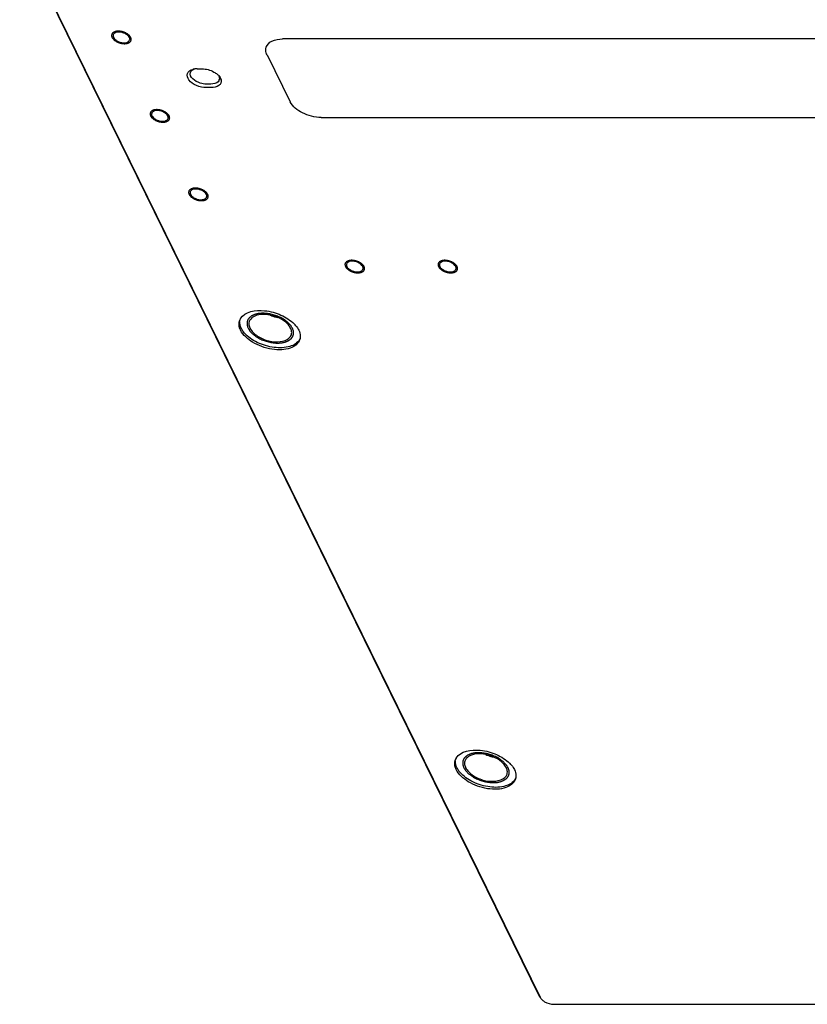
# Model space of a CAD drawing. Header units: millimetres. Extents: x -1 to 4195, y -1 to 2965.
# Tile 8 of 17: x 3299 to 3559, y 2074 to 2399. Entities that reach past the tile are written whole.
import ezdxf

# ---------------------------------------------------------------- set-up
doc = ezdxf.new("R2010")
doc.units = ezdxf.units.MM
doc.header["$LTSCALE"] = 231.275
doc.layers.get('0').update_dxf_attribs({"linetype": 'CONTINUOUS'})
doc.layers.add('02___PRT_ALL_AXES', color=7, linetype='CONTINUOUS')
doc.layers.add('7_ALL_FEATURES', color=7, linetype='CONTINUOUS')

msp = doc.modelspace()

# ---------------------------------------------------------------- linework, layer by layer
at = {"color": 2, "linetype": 'Continuous'}
for points in [[(3335.357, 2393.1717), (3335.3143, 2393.2388), (3335.2243, 2393.3722), (3335.1176, 2393.5767), (3334.9114, 2393.7658), (3334.7534, 2393.9662), (3334.5022, 2394.1369), (3334.2953, 2394.3249), (3334.0045, 2394.4734), (3333.7468, 2394.6469), (3333.4409, 2394.7599), (3333.1552, 2394.9045), (3332.8371, 2394.9833), (3332.5295, 2395.0967), (3332.2123, 2395.1375), (3331.8958, 2395.2157), (3331.5857, 2395.2167), (3331.262, 2395.257), (3330.986, 2395.2174), (3330.6828, 2395.2171), (3330.4407, 2395.1396), (3330.1634, 2395.0996), (3329.966, 2394.9865), (3329.7254, 2394.9091), (3329.5775, 2394.7621), (3329.3776, 2394.6456), (3329.2931, 2394.4766), (3329.1501, 2394.3316), (3329.1258, 2394.1431), (3329.0412, 2393.9731), (3329.0789, 2393.7724), (3329.0565, 2393.5849), (3329.152, 2393.3754), (3329.1932, 2393.2399), (3329.2166, 2393.1717)], [(3329.2166, 2393.1717), (3329.2592, 2393.1046), (3329.3493, 2392.9712), (3329.456, 2392.7667), (3329.6622, 2392.5775), (3329.8202, 2392.3771), (3330.0714, 2392.2065), (3330.2783, 2392.0185), (3330.569, 2391.87), (3330.8268, 2391.6965), (3331.1327, 2391.5835), (3331.4184, 2391.4389), (3331.7365, 2391.3601), (3332.044, 2391.2467), (3332.3613, 2391.2059), (3332.6777, 2391.1277), (3332.9879, 2391.1266), (3333.3115, 2391.0863), (3333.5875, 2391.1259), (3333.8908, 2391.1262), (3334.1328, 2391.2038), (3334.4101, 2391.2438), (3334.6076, 2391.3569), (3334.8482, 2391.4342), (3334.9961, 2391.5813), (3335.196, 2391.6978), (3335.2805, 2391.8668), (3335.4235, 2392.0118), (3335.4478, 2392.2003), (3335.5323, 2392.3703), (3335.4947, 2392.571), (3335.517, 2392.7585), (3335.4216, 2392.968), (3335.3804, 2393.1034), (3335.357, 2393.1717)], [(3348.0671, 2367.2713), (3348.0244, 2367.3384), (3347.9343, 2367.4718), (3347.8277, 2367.6763), (3347.6215, 2367.8654), (3347.4635, 2368.0658), (3347.2123, 2368.2365), (3347.0054, 2368.4245), (3346.7146, 2368.573), (3346.4568, 2368.7465), (3346.151, 2368.8595), (3345.8652, 2369.0041), (3345.5472, 2369.0829), (3345.2396, 2369.1963), (3344.9223, 2369.2371), (3344.6059, 2369.3153), (3344.2958, 2369.3163), (3343.9721, 2369.3566), (3343.6961, 2369.317), (3343.3929, 2369.3167), (3343.1508, 2369.2391), (3342.8735, 2369.1991), (3342.6761, 2369.0861), (3342.4355, 2369.0087), (3342.2876, 2368.8617), (3342.0877, 2368.7452), (3342.0032, 2368.5762), (3341.8601, 2368.4312), (3341.8358, 2368.2426), (3341.7513, 2368.0727), (3341.789, 2367.872), (3341.7666, 2367.6845), (3341.8621, 2367.475), (3341.9033, 2367.3395), (3341.9267, 2367.2713)], [(3341.9267, 2367.2713), (3341.9693, 2367.2042), (3342.0594, 2367.0708), (3342.166, 2366.8662), (3342.3722, 2366.6771), (3342.5303, 2366.4767), (3342.7814, 2366.306), (3342.9883, 2366.118), (3343.2791, 2365.9695), (3343.5369, 2365.796), (3343.8427, 2365.683), (3344.1285, 2365.5385), (3344.4466, 2365.4597), (3344.7541, 2365.3462), (3345.0714, 2365.3055), (3345.3878, 2365.2273), (3345.698, 2365.2262), (3346.0216, 2365.1859), (3346.2976, 2365.2255), (3346.6008, 2365.2258), (3346.8429, 2365.3034), (3347.1202, 2365.3434), (3347.3177, 2365.4565), (3347.5583, 2365.5338), (3347.7061, 2365.6809), (3347.9061, 2365.7974), (3347.9906, 2365.9664), (3348.1336, 2366.1113), (3348.1579, 2366.2999), (3348.2424, 2366.4699), (3348.2048, 2366.6706), (3348.2271, 2366.8581), (3348.1317, 2367.0675), (3348.0905, 2367.203), (3348.0671, 2367.2713)], [(3360.7771, 2341.3709), (3360.7345, 2341.4379), (3360.6444, 2341.5714), (3360.5378, 2341.7759), (3360.3316, 2341.965), (3360.1735, 2342.1654), (3359.9224, 2342.3361), (3359.7155, 2342.5241), (3359.4247, 2342.6726), (3359.1669, 2342.8461), (3358.8611, 2342.9591), (3358.5753, 2343.1036), (3358.2573, 2343.1825), (3357.9497, 2343.2959), (3357.6324, 2343.3367), (3357.316, 2343.4149), (3357.0058, 2343.4159), (3356.6822, 2343.4562), (3356.4062, 2343.4166), (3356.103, 2343.4163), (3355.8609, 2343.3387), (3355.5836, 2343.2987), (3355.3861, 2343.1857), (3355.1455, 2343.1083), (3354.9977, 2342.9613), (3354.7978, 2342.8448), (3354.7133, 2342.6758), (3354.5702, 2342.5308), (3354.5459, 2342.3422), (3354.4614, 2342.1722), (3354.499, 2341.9716), (3354.4767, 2341.7841), (3354.5721, 2341.5746), (3354.6133, 2341.4391), (3354.6367, 2341.3709)], [(3354.6367, 2341.3709), (3354.6794, 2341.3038), (3354.7695, 2341.1704), (3354.8761, 2340.9658), (3355.0823, 2340.7767), (3355.2404, 2340.5763), (3355.4915, 2340.4056), (3355.6984, 2340.2176), (3355.9892, 2340.0691), (3356.247, 2339.8956), (3356.5528, 2339.7826), (3356.8386, 2339.6381), (3357.1566, 2339.5592), (3357.4642, 2339.4458), (3357.7815, 2339.4051), (3358.0979, 2339.3268), (3358.4081, 2339.3258), (3358.7317, 2339.2855), (3359.0077, 2339.3251), (3359.3109, 2339.3254), (3359.553, 2339.403), (3359.8303, 2339.443), (3360.0277, 2339.556), (3360.2683, 2339.6334), (3360.4162, 2339.7805), (3360.6161, 2339.897), (3360.7006, 2340.066), (3360.8437, 2340.2109), (3360.868, 2340.3995), (3360.9525, 2340.5695), (3360.9148, 2340.7701), (3360.9372, 2340.9576), (3360.8417, 2341.1671), (3360.8005, 2341.3026), (3360.7771, 2341.3709)], [(3412.3831, 2317.5425), (3412.3404, 2317.6096), (3412.2503, 2317.743), (3412.1437, 2317.9475), (3411.9375, 2318.1366), (3411.7794, 2318.337), (3411.5283, 2318.5077), (3411.3214, 2318.6957), (3411.0306, 2318.8442), (3410.7728, 2319.0177), (3410.467, 2319.1307), (3410.1812, 2319.2753), (3409.8632, 2319.3541), (3409.5556, 2319.4675), (3409.2383, 2319.5083), (3408.9219, 2319.5865), (3408.6118, 2319.5875), (3408.2881, 2319.6278), (3408.0121, 2319.5882), (3407.7089, 2319.5879), (3407.4668, 2319.5103), (3407.1895, 2319.4703), (3406.9921, 2319.3573), (3406.7515, 2319.2799), (3406.6036, 2319.1329), (3406.4037, 2319.0164), (3406.3192, 2318.8474), (3406.1761, 2318.7024), (3406.1518, 2318.5139), (3406.0673, 2318.3439), (3406.105, 2318.1432), (3406.0826, 2317.9557), (3406.1781, 2317.7462), (3406.2193, 2317.6107), (3406.2427, 2317.5425)], [(3406.2427, 2317.5425), (3406.2853, 2317.4754), (3406.3754, 2317.342), (3406.482, 2317.1374), (3406.6882, 2316.9483), (3406.8463, 2316.7479), (3407.0974, 2316.5772), (3407.3043, 2316.3892), (3407.5951, 2316.2407), (3407.8529, 2316.0672), (3408.1587, 2315.9542), (3408.4445, 2315.8097), (3408.7625, 2315.7309), (3409.0701, 2315.6174), (3409.3874, 2315.5767), (3409.7038, 2315.4985), (3410.014, 2315.4974), (3410.3376, 2315.4571), (3410.6136, 2315.4967), (3410.9168, 2315.497), (3411.1589, 2315.5746), (3411.4362, 2315.6146), (3411.6337, 2315.7277), (3411.8743, 2315.805), (3412.0221, 2315.9521), (3412.222, 2316.0686), (3412.3065, 2316.2376), (3412.4496, 2316.3826), (3412.4739, 2316.5711), (3412.5584, 2316.7411), (3412.5208, 2316.9418), (3412.5431, 2317.1293), (3412.4477, 2317.3387), (3412.4065, 2317.4742), (3412.3831, 2317.5425)], [(3443.0851, 2317.5425), (3443.0424, 2317.6096), (3442.9524, 2317.743), (3442.8457, 2317.9475), (3442.6395, 2318.1366), (3442.4815, 2318.337), (3442.2303, 2318.5077), (3442.0234, 2318.6957), (3441.7327, 2318.8442), (3441.4749, 2319.0177), (3441.169, 2319.1307), (3440.8833, 2319.2753), (3440.5652, 2319.3541), (3440.2577, 2319.4675), (3439.9404, 2319.5083), (3439.624, 2319.5865), (3439.3138, 2319.5875), (3438.9901, 2319.6278), (3438.7141, 2319.5882), (3438.4109, 2319.5879), (3438.1689, 2319.5103), (3437.8915, 2319.4703), (3437.6941, 2319.3573), (3437.4535, 2319.2799), (3437.3056, 2319.1329), (3437.1057, 2319.0164), (3437.0212, 2318.8474), (3436.8782, 2318.7024), (3436.8539, 2318.5139), (3436.7693, 2318.3439), (3436.807, 2318.1432), (3436.7847, 2317.9557), (3436.8801, 2317.7462), (3436.9213, 2317.6107), (3436.9447, 2317.5425)], [(3436.9447, 2317.5425), (3436.9873, 2317.4754), (3437.0774, 2317.342), (3437.1841, 2317.1374), (3437.3903, 2316.9483), (3437.5483, 2316.7479), (3437.7995, 2316.5772), (3438.0064, 2316.3892), (3438.2971, 2316.2407), (3438.5549, 2316.0672), (3438.8608, 2315.9542), (3439.1465, 2315.8097), (3439.4646, 2315.7309), (3439.7721, 2315.6174), (3440.0894, 2315.5767), (3440.4058, 2315.4985), (3440.716, 2315.4974), (3441.0396, 2315.4571), (3441.3157, 2315.4967), (3441.6189, 2315.497), (3441.8609, 2315.5746), (3442.1383, 2315.6146), (3442.3357, 2315.7277), (3442.5763, 2315.805), (3442.7242, 2315.9521), (3442.9241, 2316.0686), (3443.0086, 2316.2376), (3443.1516, 2316.3826), (3443.1759, 2316.5711), (3443.2605, 2316.7411), (3443.2228, 2316.9418), (3443.2451, 2317.1293), (3443.1497, 2317.3387), (3443.1085, 2317.4742), (3443.0851, 2317.5425)]]:
    msp.add_open_spline(points, degree=3, dxfattribs=at)
for points in [[(3388.7431, 2297.2159), (3388.6415, 2297.3756), (3388.4921, 2297.6156), (3388.2811, 2297.934), (3388.1521, 2298.1769), (3387.9122, 2298.4039), (3387.7037, 2298.6358), (3387.4803, 2298.8642), (3387.285, 2299.1013), (3386.9924, 2299.3072), (3386.7275, 2299.5221), (3386.4493, 2299.732), (3386.1965, 2299.9529), (3385.8552, 2300.1348), (3385.4282, 2300.3869), (3384.9061, 2300.728), (3384.1812, 2300.9981), (3383.4998, 2301.342), (3382.7427, 2301.5299), (3382.0104, 2301.7997), (3381.2543, 2301.8975), (3380.503, 2302.0811), (3379.8806, 2302.0916), (3379.3864, 2302.1227), (3379.0023, 2302.1636), (3378.6699, 2302.1225), (3378.3226, 2302.1049), (3377.9835, 2302.0756), (3377.6265, 2302.0694), (3377.3327, 2301.9826), (3377.0206, 2301.9187), (3376.7189, 2301.8436), (3376.3937, 2301.7903), (3376.1522, 2301.661), (3375.8865, 2301.5534), (3375.6337, 2301.4351), (3375.3537, 2301.3379), (3375.1695, 2301.1669), (3374.9575, 2301.0167), (3374.761, 2300.8574), (3374.5302, 2300.7138), (3374.4212, 2300.5162), (3374.2773, 2300.3339), (3374.151, 2300.1445), (3373.9894, 2299.9683), (3373.9515, 2299.7464), (3373.8781, 2299.5373), (3373.8227, 2299.3227), (3373.7309, 2299.1173), (3373.767, 2298.8803), (3373.7665, 2298.6523), (3373.7844, 2298.4202), (3373.7652, 2298.1951), (3373.8762, 2297.9463), (3373.9785, 2297.6229), (3374.0656, 2297.3785), (3374.1213, 2297.2159)], [(3374.1213, 2297.2159), (3374.2229, 2297.0562), (3374.3723, 2296.8162), (3374.5833, 2296.4978), (3374.7123, 2296.2549), (3374.9522, 2296.0279), (3375.1607, 2295.7961), (3375.3841, 2295.5676), (3375.5794, 2295.3305), (3375.872, 2295.1247), (3376.1369, 2294.9097), (3376.4152, 2294.6999), (3376.668, 2294.479), (3377.0092, 2294.297), (3377.4362, 2294.045), (3377.9583, 2293.7038), (3378.6832, 2293.4337), (3379.3646, 2293.0898), (3380.1218, 2292.902), (3380.854, 2292.6321), (3381.6101, 2292.5343), (3382.3614, 2292.3507), (3382.9838, 2292.3402), (3383.478, 2292.3092), (3383.8621, 2292.2682), (3384.1945, 2292.3093), (3384.5418, 2292.3269), (3384.8809, 2292.3562), (3385.2379, 2292.3624), (3385.5317, 2292.4493), (3385.8438, 2292.5131), (3386.1455, 2292.5882), (3386.4707, 2292.6415), (3386.7122, 2292.7708), (3386.9779, 2292.8784), (3387.2307, 2292.9968), (3387.5107, 2293.094), (3387.6949, 2293.2649), (3387.9069, 2293.4151), (3388.1034, 2293.5745), (3388.3342, 2293.718), (3388.4432, 2293.9156), (3388.5871, 2294.0979), (3388.7134, 2294.2873), (3388.875, 2294.4635), (3388.913, 2294.6854), (3388.9863, 2294.8945), (3389.0417, 2295.1092), (3389.1335, 2295.3145), (3389.0974, 2295.5515), (3389.0979, 2295.7796), (3389.08, 2296.0116), (3389.0992, 2296.2367), (3388.9882, 2296.4855), (3388.8859, 2296.8089), (3388.7988, 2297.0534), (3388.7431, 2297.2159)], [(3459.9196, 2152.1736), (3459.818, 2152.3333), (3459.6685, 2152.5733), (3459.4575, 2152.8917), (3459.3285, 2153.1346), (3459.0886, 2153.3616), (3458.8801, 2153.5934), (3458.6568, 2153.8219), (3458.4615, 2154.059), (3458.1689, 2154.2648), (3457.9039, 2154.4798), (3457.6257, 2154.6896), (3457.3729, 2154.9105), (3457.0317, 2155.0925), (3456.6046, 2155.3445), (3456.0826, 2155.6857), (3455.3576, 2155.9558), (3454.6763, 2156.2997), (3453.9191, 2156.4875), (3453.1868, 2156.7574), (3452.4307, 2156.8552), (3451.6795, 2157.0388), (3451.057, 2157.0493), (3450.5628, 2157.0803), (3450.1788, 2157.1213), (3449.8464, 2157.0802), (3449.499, 2157.0626), (3449.1599, 2157.0333), (3448.8029, 2157.0271), (3448.5092, 2156.9402), (3448.197, 2156.8764), (3447.8954, 2156.8013), (3447.5701, 2156.748), (3447.3286, 2156.6187), (3447.063, 2156.5111), (3446.8101, 2156.3927), (3446.5301, 2156.2955), (3446.346, 2156.1246), (3446.1339, 2155.9744), (3445.9375, 2155.815), (3445.7066, 2155.6715), (3445.5976, 2155.4739), (3445.4538, 2155.2916), (3445.3274, 2155.1022), (3445.1658, 2154.926), (3445.1279, 2154.7041), (3445.0545, 2154.495), (3444.9992, 2154.2803), (3444.9073, 2154.075), (3444.9434, 2153.838), (3444.9429, 2153.6099), (3444.9609, 2153.3779), (3444.9417, 2153.1528), (3445.0527, 2152.904), (3445.155, 2152.5806), (3445.242, 2152.3361), (3445.2977, 2152.1736)], [(3445.2977, 2152.1736), (3445.3993, 2152.0139), (3445.5488, 2151.7739), (3445.7597, 2151.4555), (3445.8888, 2151.2126), (3446.1287, 2150.9856), (3446.3372, 2150.7537), (3446.5605, 2150.5253), (3446.7558, 2150.2882), (3447.0484, 2150.0823), (3447.3134, 2149.8674), (3447.5916, 2149.6575), (3447.8444, 2149.4366), (3448.1856, 2149.2547), (3448.6127, 2149.0026), (3449.1347, 2148.6615), (3449.8596, 2148.3914), (3450.541, 2148.0475), (3451.2982, 2147.8596), (3452.0304, 2147.5898), (3452.7866, 2147.492), (3453.5378, 2147.3084), (3454.1603, 2147.2979), (3454.6545, 2147.2668), (3455.0385, 2147.2259), (3455.3709, 2147.267), (3455.7182, 2147.2846), (3456.0574, 2147.3139), (3456.4144, 2147.3201), (3456.7081, 2147.4069), (3457.0203, 2147.4708), (3457.3219, 2147.5459), (3457.6471, 2147.5992), (3457.8887, 2147.7285), (3458.1543, 2147.8361), (3458.4071, 2147.9544), (3458.6871, 2148.0516), (3458.8713, 2148.2226), (3459.0833, 2148.3728), (3459.2798, 2148.5321), (3459.5106, 2148.6757), (3459.6197, 2148.8733), (3459.7635, 2149.0556), (3459.8898, 2149.245), (3460.0515, 2149.4212), (3460.0894, 2149.6431), (3460.1627, 2149.8522), (3460.2181, 2150.0668), (3460.31, 2150.2722), (3460.2739, 2150.5092), (3460.2743, 2150.7372), (3460.2564, 2150.9693), (3460.2756, 2151.1944), (3460.1646, 2151.4432), (3460.0623, 2151.7666), (3459.9753, 2152.011), (3459.9196, 2152.1736)]]:
    msp.add_open_spline(points, degree=3, knots=[0, 0, 0, 0, 0.03125, 0.046875, 0.0625, 0.078125, 0.09375, 0.109375, 0.125, 0.140625, 0.15625, 0.171875, 0.1875, 0.203125, 0.21875, 0.25, 0.28125, 0.3125, 0.34375, 0.375, 0.40625, 0.4375, 0.46875, 0.484375, 0.5, 0.515625, 0.53125, 0.546875, 0.5625, 0.578125, 0.59375, 0.609375, 0.625, 0.640625, 0.65625, 0.671875, 0.6875, 0.703125, 0.71875, 0.734375, 0.75, 0.765625, 0.78125, 0.796875, 0.8125, 0.828125, 0.84375, 0.859375, 0.875, 0.890625, 0.90625, 0.921875, 0.9375, 0.953125, 0.96875, 1, 1, 1, 1], dxfattribs=at)
at = {"color": 7, "linetype": 'Continuous'}
for points in [[(3381.4229, 2301.5075), (3381.7967, 2301.356), (3382.3467, 2301.1425), (3383.1768, 2300.9078), (3383.5742, 2300.817), (3383.7799, 2300.7706)], [(3452.5993, 2156.4651), (3452.9731, 2156.3136), (3453.5232, 2156.1002), (3454.3532, 2155.8654), (3454.7507, 2155.7746), (3454.9563, 2155.7283)]]:
    msp.add_open_spline(points, degree=3, knots=[0, 0, 0, 0, 0.5, 0.75, 1, 1, 1, 1], dxfattribs=at)
at = {"layer": '02___PRT_ALL_AXES', "color": 7, "linetype": 'Continuous'}
for centre, radius, start, end in [((3330.4683, 2393.7335), 0.9301, 162.912147, 173.070956), ((3331.0634, 2393.8526), 1.5445, 202.58815, 206.159906), ((3333.5102, 2392.4908), 1.5445, 22.58815, 26.159906), ((3334.1052, 2392.6099), 0.9301, 342.912147, 353.070956), ((3343.1784, 2367.8331), 0.9301, 162.912147, 173.070956), ((3343.7735, 2367.9522), 1.5445, 202.58815, 206.159906), ((3346.2203, 2366.5903), 1.5445, 22.58815, 26.159906), ((3346.8153, 2366.7095), 0.9301, 342.912147, 353.070956), ((3355.8885, 2341.9326), 0.9301, 162.912147, 173.070956), ((3356.4836, 2342.0518), 1.5445, 202.58815, 206.159906), ((3358.9303, 2340.6899), 1.5445, 22.58815, 26.159906), ((3359.5254, 2340.8091), 0.9301, 342.912147, 353.070956), ((3407.4944, 2318.1043), 0.9301, 162.912147, 173.070956), ((3408.0895, 2318.2234), 1.5445, 202.58815, 206.159906), ((3410.5363, 2316.8615), 1.5445, 22.58815, 26.159906), ((3411.1313, 2316.9807), 0.9301, 342.912147, 353.070956), ((3438.1964, 2318.1043), 0.9301, 162.912147, 173.070956), ((3438.7915, 2318.2234), 1.5445, 202.58815, 206.159906), ((3441.2383, 2316.8615), 1.5445, 22.58815, 26.159906), ((3441.8334, 2316.9807), 0.9301, 342.912147, 353.070956), ((3386.3525, 2313.1381), 12.6321, 249.141256, 256.97714), ((3374.6051, 2298.606), 3.4835, 149.593459, 162.737563), ((3378.366, 2299.0007), 4.0499, 203.851792, 206.147845), ((3382.0575, 2291.4555), 10.2007, 44.176591, 44.813872), ((3382.5674, 2291.9402), 9.4972, 39.606318, 44.22301), ((3384.4984, 2295.4312), 4.0499, 23.851792, 26.147845), ((3445.7816, 2153.5637), 3.4835, 149.593459, 162.737563), ((3457.5289, 2168.0957), 12.6321, 249.141256, 256.97714), ((3449.5424, 2153.9583), 4.0499, 203.851792, 206.147845), ((3455.6749, 2150.3888), 4.0499, 23.851792, 26.147845), ((3453.2339, 2146.4132), 10.2007, 44.176591, 44.813872), ((3453.7438, 2146.8979), 9.4972, 39.606318, 44.22301)]:
    msp.add_arc(centre, radius, start, end, dxfattribs=at)
for points, knots in [([(3333.521, 2394.4171), (3333.2754, 2394.5415), (3332.3219, 2394.9206), (3331.2083, 2395.0318), (3330.4896, 2394.7989)], [0, 0, 0, 0, 0.26705608, 1, 1, 1, 1]), ([(3330.4896, 2394.7989), (3330.3768, 2394.7623), (3329.9985, 2394.6108), (3329.6651, 2394.2857), (3329.5793, 2394.0068)], [0, 0, 0, 0, 0.288973, 1, 1, 1, 1]), ([(3331.0526, 2391.9263), (3331.2981, 2391.8019), (3332.2517, 2391.4227), (3333.3653, 2391.3116), (3334.084, 2391.5445)], [0, 0, 0, 0, 0.26705608, 1, 1, 1, 1]), ([(3334.084, 2391.5445), (3334.1968, 2391.5811), (3334.5751, 2391.7325), (3334.9085, 2392.0577), (3334.9943, 2392.3366)], [0, 0, 0, 0, 0.288973, 1, 1, 1, 1]), ([(3343.1997, 2368.8984), (3343.0869, 2368.8619), (3342.7086, 2368.7104), (3342.3752, 2368.3853), (3342.2894, 2368.1064)], [0, 0, 0, 0, 0.288973, 1, 1, 1, 1]), ([(3346.231, 2368.5167), (3345.9855, 2368.6411), (3345.032, 2369.0202), (3343.9183, 2369.1313), (3343.1997, 2368.8984)], [0, 0, 0, 0, 0.26705608, 1, 1, 1, 1]), ([(3343.7627, 2366.0259), (3344.0082, 2365.9015), (3344.9618, 2365.5223), (3346.0754, 2365.4112), (3346.794, 2365.6441)], [0, 0, 0, 0, 0.26705608, 1, 1, 1, 1]), ([(3346.794, 2365.6441), (3346.9069, 2365.6807), (3347.2851, 2365.8321), (3347.6186, 2366.1573), (3347.7044, 2366.4362)], [0, 0, 0, 0, 0.288973, 1, 1, 1, 1]), ([(3355.9098, 2342.998), (3355.7969, 2342.9615), (3355.4187, 2342.81), (3355.0852, 2342.4849), (3354.9994, 2342.2059)], [0, 0, 0, 0, 0.288973, 1, 1, 1, 1]), ([(3358.9411, 2342.6162), (3358.6956, 2342.7407), (3357.7421, 2343.1198), (3356.6284, 2343.2309), (3355.9098, 2342.998)], [0, 0, 0, 0, 0.26705608, 1, 1, 1, 1]), ([(3356.4728, 2340.1255), (3356.7183, 2340.0011), (3357.6718, 2339.6219), (3358.7855, 2339.5108), (3359.5041, 2339.7437)], [0, 0, 0, 0, 0.26705608, 1, 1, 1, 1]), ([(3359.5041, 2339.7437), (3359.6169, 2339.7803), (3359.9952, 2339.9317), (3360.3286, 2340.2568), (3360.4144, 2340.5358)], [0, 0, 0, 0, 0.288973, 1, 1, 1, 1]), ([(3407.5157, 2319.1696), (3407.4029, 2319.1331), (3407.0246, 2318.9816), (3406.6912, 2318.6565), (3406.6054, 2318.3776)], [0, 0, 0, 0, 0.288973, 1, 1, 1, 1]), ([(3410.547, 2318.7879), (3410.3015, 2318.9123), (3409.348, 2319.2914), (3408.2343, 2319.4026), (3407.5157, 2319.1696)], [0, 0, 0, 0, 0.26705608, 1, 1, 1, 1]), ([(3438.2177, 2319.1696), (3438.1049, 2319.1331), (3437.7266, 2318.9816), (3437.3932, 2318.6565), (3437.3074, 2318.3776)], [0, 0, 0, 0, 0.288973, 1, 1, 1, 1]), ([(3441.2491, 2318.7879), (3441.0035, 2318.9123), (3440.05, 2319.2914), (3438.9364, 2319.4026), (3438.2177, 2319.1696)], [0, 0, 0, 0, 0.26705608, 1, 1, 1, 1]), ([(3408.0787, 2316.2971), (3408.3242, 2316.1727), (3409.2777, 2315.7935), (3410.3914, 2315.6824), (3411.11, 2315.9153)], [0, 0, 0, 0, 0.26705608, 1, 1, 1, 1]), ([(3411.11, 2315.9153), (3411.2229, 2315.9519), (3411.6011, 2316.1033), (3411.9346, 2316.4285), (3412.0204, 2316.7074)], [0, 0, 0, 0, 0.288973, 1, 1, 1, 1]), ([(3438.7807, 2316.2971), (3439.0262, 2316.1727), (3439.9798, 2315.7935), (3441.0934, 2315.6824), (3441.8121, 2315.9153)], [0, 0, 0, 0, 0.26705608, 1, 1, 1, 1]), ([(3441.8121, 2315.9153), (3441.9249, 2315.9519), (3442.3032, 2316.1033), (3442.6366, 2316.4285), (3442.7224, 2316.7074)], [0, 0, 0, 0, 0.288973, 1, 1, 1, 1]), ([(3371.6008, 2300.3691), (3373.0068, 2302.7677), (3378.9497, 2303.5306), (3384.8659, 2301.8307), (3388.0696, 2299.8773), (3389.2939, 2298.645)], [0, 0, 0, 0, 0.43522603, 0.72807765, 1, 1, 1, 1]), ([(3387.12, 2298.6136), (3385.6283, 2300.1488), (3381.7937, 2301.9074), (3377.3022, 2301.9114), (3375.6974, 2300.875)], [0, 0, 0, 0, 0.52842368, 1, 1, 1, 1]), ([(3371.6361, 2296.5631), (3371.51, 2296.8202), (3371.1134, 2297.786), (3371.054, 2298.914), (3371.2785, 2299.6397)], [0, 0, 0, 0, 0.27373577, 1, 1, 1, 1]), ([(3391.1824, 2293.4866), (3390.7614, 2292.1258), (3388.4697, 2290.4958), (3385.0816, 2290.0033), (3381.8804, 2290.1846), (3378.6254, 2291.0396), (3374.8936, 2292.7891), (3372.4621, 2294.8799), (3371.6361, 2296.5631)], [0, 0, 0, 0, 0.18763779, 0.31293475, 0.45518076, 0.60546774, 0.75299651, 1, 1, 1, 1]), ([(3390.8244, 2293.0538), (3390.0181, 2291.9833), (3386.9197, 2290.5572), (3381.8021, 2290.7251), (3376.5821, 2292.4594), (3373.5544, 2294.7333), (3372.5282, 2296.1022)], [0, 0, 0, 0, 0.19790319, 0.46046494, 0.74735251, 1, 1, 1, 1]), ([(3375.7444, 2295.8183), (3376.6465, 2294.8898), (3379.063, 2293.4627), (3383.2944, 2292.2469), (3387.8081, 2293.2065), (3388.3836, 2295.0669)], [0, 0, 0, 0, 0.27957875, 0.57940848, 1, 1, 1, 1]), ([(3442.7772, 2155.3268), (3444.1832, 2157.7253), (3450.1261, 2158.4882), (3456.0424, 2156.7883), (3459.246, 2154.835), (3460.4703, 2153.6027)], [0, 0, 0, 0, 0.43522603, 0.72807765, 1, 1, 1, 1]), ([(3442.8125, 2151.5208), (3442.6864, 2151.7779), (3442.2899, 2152.7437), (3442.2304, 2153.8717), (3442.455, 2154.5974)], [0, 0, 0, 0, 0.27373577, 1, 1, 1, 1]), ([(3458.2964, 2153.5712), (3456.8048, 2155.1065), (3452.9701, 2156.865), (3448.4786, 2156.869), (3446.8739, 2155.8327)], [0, 0, 0, 0, 0.52842368, 1, 1, 1, 1]), ([(3462.3589, 2148.4442), (3461.9379, 2147.0835), (3459.6462, 2145.4535), (3456.258, 2144.9609), (3453.0568, 2145.1423), (3449.8018, 2145.9973), (3446.07, 2147.7468), (3443.6386, 2149.8376), (3442.8125, 2151.5208)], [0, 0, 0, 0, 0.18763779, 0.31293475, 0.45518076, 0.60546774, 0.75299651, 1, 1, 1, 1]), ([(3462.0008, 2148.0115), (3461.1946, 2146.941), (3458.0961, 2145.5149), (3452.9785, 2145.6828), (3447.7585, 2147.417), (3444.7308, 2149.691), (3443.7046, 2151.0599)], [0, 0, 0, 0, 0.19790319, 0.46046494, 0.74735251, 1, 1, 1, 1]), ([(3446.9208, 2150.7759), (3447.8229, 2149.8475), (3450.2395, 2148.4203), (3454.4708, 2147.2045), (3458.9845, 2148.1642), (3459.5601, 2150.0246)], [0, 0, 0, 0, 0.27957875, 0.57940848, 1, 1, 1, 1])]:
    msp.add_open_spline(points, degree=3, knots=knots, dxfattribs=at)
for points in [[(3329.545, 2393.8457), (3329.5211, 2393.6493), (3329.5615, 2393.4421), (3329.6374, 2393.2594)], [(3329.6771, 2393.1717), (3329.803, 2392.9152), (3329.9948, 2392.6895), (3330.2065, 2392.4977)], [(3330.2065, 2392.4977), (3330.4587, 2392.2692), (3330.749, 2392.0801), (3331.0526, 2391.9263)], [(3334.3671, 2393.8457), (3334.1149, 2394.0742), (3333.8245, 2394.2632), (3333.521, 2394.4171)], [(3334.8965, 2393.1717), (3334.7706, 2393.4282), (3334.5787, 2393.6538), (3334.3671, 2393.8457)], [(3335.0286, 2392.4977), (3335.0525, 2392.6941), (3335.0121, 2392.9013), (3334.9362, 2393.084)], [(3342.2551, 2367.9453), (3342.2312, 2367.7489), (3342.2715, 2367.5417), (3342.3475, 2367.359)], [(3342.3872, 2367.2713), (3342.513, 2367.0148), (3342.7049, 2366.7891), (3342.9166, 2366.5973)], [(3342.9166, 2366.5973), (3343.1688, 2366.3687), (3343.4591, 2366.1797), (3343.7627, 2366.0259)], [(3347.0771, 2367.9453), (3346.825, 2368.1738), (3346.5346, 2368.3628), (3346.231, 2368.5167)], [(3347.6065, 2367.2713), (3347.4807, 2367.5277), (3347.2888, 2367.7534), (3347.0771, 2367.9453)], [(3347.7386, 2366.5973), (3347.7626, 2366.7937), (3347.7222, 2367.0009), (3347.6463, 2367.1836)], [(3354.9652, 2342.0449), (3354.9412, 2341.8485), (3354.9816, 2341.6412), (3355.0575, 2341.4585)], [(3355.0973, 2341.3709), (3355.2231, 2341.1144), (3355.415, 2340.8887), (3355.6267, 2340.6969)], [(3355.6267, 2340.6969), (3355.8788, 2340.4683), (3356.1692, 2340.2793), (3356.4728, 2340.1255)], [(3359.7872, 2342.0449), (3359.5351, 2342.2734), (3359.2447, 2342.4624), (3358.9411, 2342.6162)], [(3360.3166, 2341.3709), (3360.1908, 2341.6273), (3359.9989, 2341.853), (3359.7872, 2342.0449)], [(3360.4487, 2340.6969), (3360.4727, 2340.8933), (3360.4323, 2341.1005), (3360.3563, 2341.2832)], [(3406.5711, 2318.2165), (3406.5471, 2318.0201), (3406.5875, 2317.8129), (3406.6635, 2317.6302)], [(3406.7032, 2317.5425), (3406.829, 2317.286), (3407.0209, 2317.0603), (3407.2326, 2316.8685)], [(3407.2326, 2316.8685), (3407.4847, 2316.6399), (3407.7751, 2316.4509), (3408.0787, 2316.2971)], [(3411.3931, 2318.2165), (3411.141, 2318.445), (3410.8506, 2318.634), (3410.547, 2318.7879)], [(3411.9225, 2317.5425), (3411.7967, 2317.7989), (3411.6048, 2318.0246), (3411.3931, 2318.2165)], [(3412.0546, 2316.8685), (3412.0786, 2317.0649), (3412.0382, 2317.2721), (3411.9623, 2317.4548)], [(3437.2731, 2318.2165), (3437.2492, 2318.0201), (3437.2896, 2317.8129), (3437.3655, 2317.6302)], [(3437.4052, 2317.5425), (3437.5311, 2317.286), (3437.7229, 2317.0603), (3437.9346, 2316.8685)], [(3437.9346, 2316.8685), (3438.1868, 2316.6399), (3438.4771, 2316.4509), (3438.7807, 2316.2971)], [(3442.0952, 2318.2165), (3441.843, 2318.445), (3441.5526, 2318.634), (3441.2491, 2318.7879)], [(3442.6246, 2317.5425), (3442.4987, 2317.7989), (3442.3068, 2318.0246), (3442.0952, 2318.2165)], [(3442.7567, 2316.8685), (3442.7806, 2317.0649), (3442.7402, 2317.2721), (3442.6643, 2317.4548)], [(3375.6974, 2300.875), (3375.1544, 2300.5243), (3374.6718, 2299.9824), (3374.4808, 2299.3649)], [(3371.8378, 2297.2159), (3371.5042, 2297.8958), (3371.2935, 2298.674), (3371.3297, 2299.4305)], [(3374.4808, 2299.3649), (3374.406, 2299.1232), (3374.3702, 2298.8666), (3374.3727, 2298.6136)], [(3374.3727, 2298.6136), (3374.3769, 2298.1857), (3374.489, 2297.7543), (3374.6619, 2297.363)], [(3388.1339, 2297.2159), (3387.8803, 2297.7326), (3387.5211, 2298.2008), (3387.12, 2298.6136)], [(3389.8844, 2297.9948), (3390.2481, 2297.5546), (3390.5733, 2297.0757), (3390.8249, 2296.5631)], [(3372.5282, 2296.1022), (3372.2662, 2296.4517), (3372.0302, 2296.8238), (3371.8378, 2297.2159)], [(3374.7305, 2297.2159), (3374.9841, 2296.6992), (3375.3433, 2296.2311), (3375.7444, 2295.8183)], [(3388.4917, 2295.8183), (3388.4875, 2296.2461), (3388.3754, 2296.6775), (3388.2025, 2297.0688)], [(3388.3836, 2295.0669), (3388.4584, 2295.3086), (3388.4942, 2295.5653), (3388.4917, 2295.8183)], [(3390.8249, 2296.5631), (3391.1282, 2295.9451), (3391.3304, 2295.2507), (3391.3372, 2294.5622)], [(3391.3372, 2294.5622), (3391.3408, 2294.2), (3391.2895, 2293.8326), (3391.1824, 2293.4866)], [(3391.2348, 2293.7446), (3391.1248, 2293.5004), (3390.9855, 2293.2677), (3390.8244, 2293.0538)], [(3443.0143, 2152.1736), (3442.6806, 2152.8535), (3442.4699, 2153.6317), (3442.5061, 2154.3882)], [(3446.8739, 2155.8327), (3446.3309, 2155.482), (3445.8483, 2154.9401), (3445.6572, 2154.3226)], [(3443.7046, 2151.0599), (3443.4426, 2151.4094), (3443.2067, 2151.7815), (3443.0143, 2152.1736)], [(3445.6572, 2154.3226), (3445.5824, 2154.0809), (3445.5466, 2153.8242), (3445.5491, 2153.5712)], [(3445.5491, 2153.5712), (3445.5533, 2153.1434), (3445.6654, 2152.712), (3445.8384, 2152.3207)], [(3445.907, 2152.1736), (3446.1605, 2151.6569), (3446.5197, 2151.1887), (3446.9208, 2150.7759)], [(3459.3103, 2152.1736), (3459.0568, 2152.6903), (3458.6975, 2153.1584), (3458.2964, 2153.5712)], [(3459.6682, 2150.7759), (3459.664, 2151.2038), (3459.5518, 2151.6352), (3459.3789, 2152.0265)], [(3461.0609, 2152.9524), (3461.4245, 2152.5122), (3461.7498, 2152.0334), (3462.0013, 2151.5208)], [(3462.0013, 2151.5208), (3462.3046, 2150.9027), (3462.5069, 2150.2084), (3462.5136, 2149.5199)], [(3459.5601, 2150.0246), (3459.6349, 2150.2663), (3459.6707, 2150.5229), (3459.6682, 2150.7759)], [(3462.4112, 2148.7023), (3462.3012, 2148.458), (3462.162, 2148.2254), (3462.0008, 2148.0115)], [(3462.5136, 2149.5199), (3462.5172, 2149.1577), (3462.4659, 2148.7903), (3462.3589, 2148.4442)]]:
    msp.add_open_spline(points, degree=3, dxfattribs=at)
at = {"layer": '7_ALL_FEATURES', "color": 7, "linetype": 'Continuous'}
for p, q in [((3298.7193, 2426.1326), (3470.1782, 2076.736)), ((3299.0022, 2425.8062), (3470.4611, 2076.4096)), ((3628.0481, 2392.6537), (3385.502, 2392.6537)), ((3380.3685, 2387.4736), (3387.9946, 2371.9333)), ((3357.3271, 2382.8115), (3358.8622, 2382.8115)), ((3361.8602, 2377.7662), (3360.3251, 2377.7662)), ((3361.9127, 2376.5954), (3360.3776, 2376.5954)), ((3398.2121, 2366.7533), (3640.7581, 2366.7533)), ((3475.059, 2074.0786), (3851.1589, 2074.0786))]:
    msp.add_line(p, q, dxfattribs=at)
for centre, radius, start, end in [((3357.0365, 2378.3428), 4.4443, 103.225684, 105.557399), ((3357.1425, 2377.8851), 4.9141, 99.740162, 103.206681), ((3357.2455, 2377.2809), 5.527, 95.862829, 99.733725), ((3357.3201, 2376.5205), 6.291, 89.935594, 95.830733), ((3360.32, 2376.7664), 5.5681, 46.786957, 49.880353), ((3360.7226, 2377.1918), 4.9823, 42.455178, 46.811287), ((3363.2597, 2379.5324), 1.3718, 342.773267, 352.988893), ((3363.1321, 2378.6918), 2.1091, 10.993309, 12.935146), ((3473.6965, 2078.3204), 3.7789, 222.574426, 227.869897)]:
    msp.add_arc(centre, radius, start, end, dxfattribs=at)
for points, knots in [([(3380.0824, 2389.9349), (3380.3497, 2390.7987), (3382.1135, 2392.4057), (3384.2862, 2392.6537), (3385.502, 2392.6537)], [0, 0, 0, 0, 0.42649912, 1, 1, 1, 1]), ([(3380.3685, 2387.4736), (3380.2676, 2387.6792), (3379.9504, 2388.4519), (3379.9028, 2389.3543), (3380.0824, 2389.9349)], [0, 0, 0, 0, 0.2737353, 1, 1, 1, 1]), ([(3360.3776, 2376.5954), (3359.2456, 2376.5954), (3357.0926, 2377.1395), (3354.5664, 2378.6271), (3353.5736, 2381.4453), (3355.1334, 2382.426), (3355.8446, 2382.6242)], [0, 0, 0, 0, 0.31309134, 0.59776276, 0.79580847, 1, 1, 1, 1]), ([(3358.8622, 2382.8115), (3360.2326, 2382.8115), (3362.074, 2382.3091), (3363.5771, 2381.3033), (3363.908, 2381.0243)], [0, 0, 0, 0, 0.75994473, 1, 1, 1, 1]), ([(3360.3251, 2377.7662), (3359.6289, 2377.7662), (3357.5294, 2378.0486), (3354.6069, 2380.0827), (3355.0734, 2381.5864)], [0, 0, 0, 0, 0.30662719, 1, 1, 1, 1]), ([(3364.5699, 2379.1261), (3364.5056, 2378.9187), (3363.9278, 2377.9859), (3362.6968, 2377.7662), (3361.8602, 2377.7662)], [0, 0, 0, 0, 0.20604582, 1, 1, 1, 1]), ([(3365.2024, 2379.094), (3365.2656, 2378.7688), (3365.2216, 2378.0479), (3364.1485, 2376.8039), (3362.8022, 2376.5954), (3361.9127, 2376.5954)], [0, 0, 0, 0, 0.21206538, 0.43051724, 1, 1, 1, 1]), ([(3398.2121, 2366.7533), (3396.0936, 2366.7533), (3392.1892, 2367.7403), (3388.796, 2370.3002), (3387.9946, 2371.9333)], [0, 0, 0, 0, 0.53801512, 1, 1, 1, 1]), ([(3470.6809, 2076.0479), (3470.7162, 2075.9992), (3470.7912, 2075.9022), (3470.8716, 2075.8097), (3470.9136, 2075.7638)], [0, 0, 0, 0, 0.49142973, 1, 1, 1, 1]), ([(3471.1615, 2075.5179), (3471.4084, 2075.2941), (3472.5566, 2074.482), (3473.9911, 2074.0786), (3475.059, 2074.0786)], [0, 0, 0, 0, 0.23783642, 1, 1, 1, 1])]:
    msp.add_open_spline(points, degree=3, knots=knots, dxfattribs=at)
for points in [[(3355.0734, 2381.5864), (3355.143, 2381.811), (3355.2764, 2382.0209), (3355.442, 2382.188)], [(3355.442, 2382.188), (3355.6817, 2382.43), (3355.9957, 2382.602), (3356.3164, 2382.7169)], [(3364.1367, 2380.8205), (3364.2472, 2380.6752), (3364.3465, 2380.52), (3364.4269, 2380.3562)], [(3364.3986, 2380.5549), (3364.7581, 2380.1613), (3365.0683, 2379.6835), (3365.1876, 2379.1639)], [(3364.4269, 2380.3562), (3364.5753, 2380.0539), (3364.6624, 2379.6991), (3364.6212, 2379.3649)], [(3470.1782, 2076.736), (3470.239, 2076.6122), (3470.3107, 2076.4935), (3470.3895, 2076.3804)], [(3470.4611, 2076.4096), (3470.5233, 2076.283), (3470.5981, 2076.1621), (3470.6809, 2076.0479)]]:
    msp.add_open_spline(points, degree=3, dxfattribs=at)

doc.saveas('drawing.dxf')
